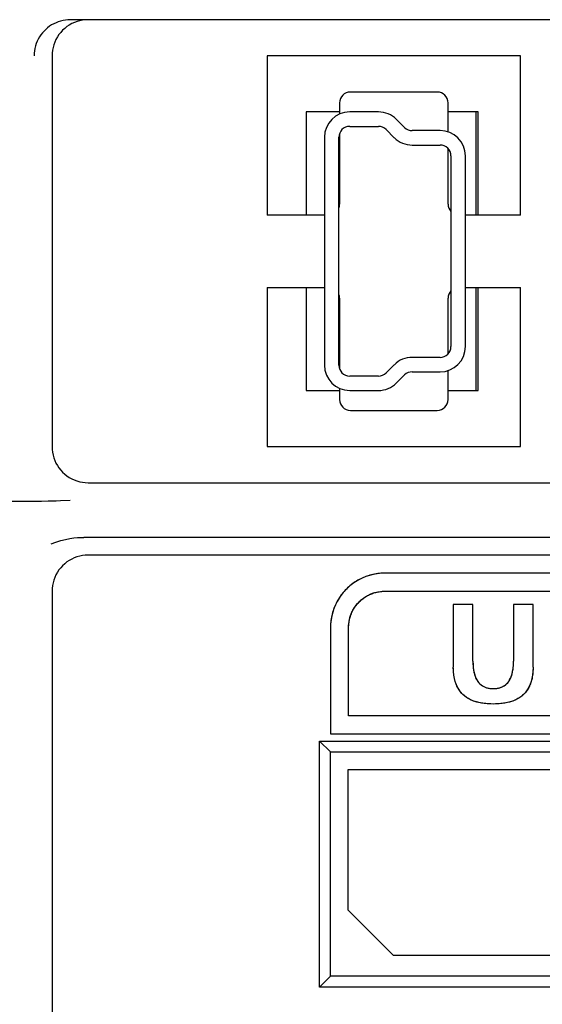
# Model space of a CAD drawing. Extents: x 27 to 793, y 51 to 503.
# Tile 18 of 30: x 716 to 731, y 256 to 283. Entities that reach past the tile are written whole.
import ezdxf

# ---------------------------------------------------------------- set-up
doc = ezdxf.new("R2010")
doc.units = 0
doc.header["$LTSCALE"] = 46.255
doc.layers.get('0').update_dxf_attribs({"linetype": 'CONTINUOUS'})
doc.layers.add('AXIS', color=7, linetype='CONTINUOUS')

msp = doc.modelspace()

# ---------------------------------------------------------------- linework, layer by layer
at = {"color": 7, "linetype": 'CONTINUOUS'}
for p, q in [((745.463, 283.217), (717.581, 283.217)), ((717.072, 282.217), (717.072, 271.415)), ((730.022, 282.217), (723.022, 282.217)), ((723.022, 282.217), (723.022, 277.817)), ((730.022, 277.817), (730.022, 282.217)), ((727.722, 281.217), (725.322, 281.217)), ((725.022, 280.917), (725.022, 280.606)), ((728.022, 280.112), (728.022, 280.917)), ((724.102, 280.667), (724.102, 277.817)), ((728.852, 280.667), (728.802, 280.667)), ((728.802, 277.817), (728.802, 280.667)), ((728.852, 277.817), (728.852, 280.667)), ((725.022, 280.068), (725.022, 278.117)), ((728.022, 278.117), (728.022, 279.654)), ((724.602, 277.817), (723.022, 277.817)), ((730.022, 277.817), (728.502, 277.817)), ((723.022, 275.817), (724.602, 275.817)), ((723.022, 275.817), (723.022, 271.417)), ((724.102, 275.817), (724.102, 272.967)), ((728.502, 275.817), (730.022, 275.817)), ((728.802, 272.967), (728.802, 275.817)), ((728.852, 272.967), (728.852, 275.817)), ((730.022, 271.417), (730.022, 275.817)), ((725.022, 275.517), (725.022, 273.566)), ((728.022, 273.98), (728.022, 275.517)), ((728.022, 272.717), (728.022, 273.522)), ((725.022, 273.028), (725.022, 272.717)), ((728.802, 272.967), (728.852, 272.967)), ((725.322, 272.417), (727.722, 272.417)), ((723.022, 271.417), (730.022, 271.417)), ((718.071, 270.417), (744.973, 270.417)), ((716.482, 269.898), (682.521, 269.898)), ((716.625, 269.898), (716.482, 269.898)), ((716.784, 269.9), (716.625, 269.898)), ((716.967, 269.904), (716.784, 269.9)), ((745.09, 268.907), (717.954, 268.907)), ((744.973, 268.417), (718.071, 268.417)), ((726.272, 267.917), (726.262, 267.917)), ((736.772, 267.917), (726.272, 267.917)), ((717.072, 267.418), (717.072, 236.415)), ((726.272, 267.417), (736.772, 267.417)), ((728.71, 267.048), (728.168, 267.048)), ((728.168, 267.048), (728.168, 265.322)), ((728.71, 265.488), (728.71, 267.048)), ((730.374, 267.048), (729.833, 267.048)), ((729.833, 267.048), (729.833, 265.488)), ((730.374, 265.322), (730.374, 267.048)), ((724.772, 266.417), (724.772, 263.477)), ((725.272, 263.977), (725.272, 266.417)), ((728.71, 265.488), (728.71, 265.477)), ((737.772, 263.977), (725.272, 263.977)), ((724.772, 263.477), (738.272, 263.477)), ((724.472, 263.277), (738.572, 263.277)), ((724.772, 262.977), (724.472, 263.277)), ((724.472, 256.477), (724.472, 263.277)), ((724.772, 262.977), (738.272, 262.977)), ((724.772, 256.777), (724.772, 262.977)), ((737.752, 262.477), (725.252, 262.477)), ((725.252, 262.477), (725.252, 258.607)), ((725.252, 258.607), (726.502, 257.357)), ((726.502, 257.357), (736.502, 257.357)), ((724.772, 256.777), (724.472, 256.477)), ((738.272, 256.777), (724.772, 256.777)), ((738.572, 256.477), (724.472, 256.477))]:
    msp.add_line(p, q, dxfattribs=at)
for points in [[(717.581, 283.217), (717.512, 283.214), (717.444, 283.207), (717.377, 283.196), (717.31, 283.18), (717.245, 283.159), (717.182, 283.134), (717.12, 283.105), (717.061, 283.072), (717.004, 283.035), (716.949, 282.994), (716.898, 282.949), (716.85, 282.901), (716.805, 282.85), (716.763, 282.796), (716.726, 282.739), (716.692, 282.68), (716.663, 282.619), (716.637, 282.556), (716.616, 282.491), (716.6, 282.425), (716.588, 282.357), (716.581, 282.287), (716.578, 282.217)], [(718.073, 283.217), (717.995, 283.214), (717.917, 283.204), (717.839, 283.189), (717.764, 283.168), (717.69, 283.141), (717.618, 283.108), (717.55, 283.069), (717.484, 283.026), (717.423, 282.977), (717.365, 282.924), (717.312, 282.866), (717.263, 282.804), (717.219, 282.739), (717.181, 282.67), (717.148, 282.599), (717.121, 282.526), (717.1, 282.45), (717.084, 282.373), (717.075, 282.295), (717.072, 282.217)], [(717.072, 271.415), (717.075, 271.337), (717.084, 271.259), (717.1, 271.182), (717.121, 271.106), (717.148, 271.033), (717.181, 270.962), (717.219, 270.893), (717.263, 270.828), (717.311, 270.767), (717.364, 270.709), (717.422, 270.656), (717.483, 270.607), (717.549, 270.564), (717.617, 270.526), (717.688, 270.493), (717.762, 270.466), (717.837, 270.444), (717.914, 270.429), (717.992, 270.42), (718.071, 270.417)], [(717.577, 269.923), (717.304, 269.913), (717.183, 269.909), (717.071, 269.906), (716.967, 269.904)], [(717.049, 268.729), (717.18, 268.777), (717.313, 268.818), (717.442, 268.851), (717.563, 268.874), (717.675, 268.891), (717.778, 268.901), (717.87, 268.906), (717.954, 268.907)], [(718.071, 268.417), (717.992, 268.414), (717.914, 268.404), (717.837, 268.389), (717.762, 268.368), (717.688, 268.341), (717.617, 268.308), (717.549, 268.27), (717.483, 268.226), (717.422, 268.178), (717.364, 268.124), (717.311, 268.067), (717.263, 268.005), (717.219, 267.94), (717.181, 267.872), (717.148, 267.801), (717.121, 267.727), (717.1, 267.652), (717.084, 267.575), (717.075, 267.497), (717.072, 267.418)], [(726.272, 267.917), (726.166, 267.913), (726.059, 267.902), (725.953, 267.882), (725.849, 267.856), (725.747, 267.822), (725.649, 267.782), (725.554, 267.734), (725.462, 267.679), (725.374, 267.618), (725.29, 267.551), (725.212, 267.478), (725.138, 267.399), (725.071, 267.315), (725.01, 267.227), (724.955, 267.136), (724.907, 267.041), (724.867, 266.942), (724.833, 266.841), (724.806, 266.736), (724.787, 266.63), (724.776, 266.523), (724.772, 266.417)], [(726.169, 267.913), (726.125, 267.909), (726.08, 267.904), (726.035, 267.898), (725.991, 267.89), (725.946, 267.881), (725.902, 267.871), (725.859, 267.859), (725.815, 267.846), (725.773, 267.831), (725.73, 267.816), (725.688, 267.799), (725.647, 267.781), (725.607, 267.762), (725.568, 267.741), (725.529, 267.72), (725.49, 267.697), (725.453, 267.673), (725.416, 267.649), (725.38, 267.623), (725.344, 267.596), (725.31, 267.568), (725.276, 267.539), (725.243, 267.508), (725.211, 267.478), (725.18, 267.446), (725.15, 267.413), (725.121, 267.379), (725.093, 267.345), (725.066, 267.309), (725.04, 267.273), (725.015, 267.236), (724.992, 267.199), (724.969, 267.16), (724.947, 267.121), (724.927, 267.082), (724.908, 267.042), (724.89, 267.001), (724.873, 266.959), (724.857, 266.916), (724.843, 266.874), (724.83, 266.83), (724.818, 266.787), (724.808, 266.743), (724.799, 266.698), (724.791, 266.654), (724.784, 266.609), (724.779, 266.564), (724.776, 266.52)], [(726.262, 267.917), (726.252, 267.917), (726.241, 267.916), (726.231, 267.916), (726.221, 267.916), (726.21, 267.916), (726.2, 267.915), (726.19, 267.915), (726.18, 267.914), (726.169, 267.913)], [(725.272, 266.417), (725.273, 266.447), (725.274, 266.478), (725.277, 266.508), (725.28, 266.539), (725.284, 266.569), (725.289, 266.6), (725.295, 266.63), (725.302, 266.66), (725.31, 266.69), (725.319, 266.719), (725.329, 266.748), (725.339, 266.777), (725.351, 266.806), (725.364, 266.835), (725.378, 266.864), (725.393, 266.893), (725.409, 266.921), (725.425, 266.948), (725.443, 266.975), (725.461, 267.001), (725.481, 267.027), (725.501, 267.052), (725.521, 267.077), (725.543, 267.101), (725.565, 267.124), (725.588, 267.146), (725.612, 267.168), (725.637, 267.189), (725.662, 267.209), (725.688, 267.228), (725.714, 267.246), (725.741, 267.264), (725.768, 267.281), (725.796, 267.296), (725.825, 267.311), (725.854, 267.325), (725.883, 267.338), (725.912, 267.35), (725.941, 267.36), (725.97, 267.37), (725.999, 267.379), (726.029, 267.387), (726.059, 267.394), (726.089, 267.4), (726.119, 267.405), (726.15, 267.409), (726.18, 267.413), (726.211, 267.415), (726.241, 267.416), (726.272, 267.417)], [(725.272, 266.417), (725.275, 266.494), (725.284, 266.572), (725.299, 266.648), (725.321, 266.724), (725.348, 266.798), (725.38, 266.869), (725.419, 266.938), (725.463, 267.004), (725.512, 267.066), (725.565, 267.124), (725.624, 267.177), (725.686, 267.226), (725.751, 267.27), (725.82, 267.309), (725.891, 267.342), (725.965, 267.369), (726.041, 267.39), (726.117, 267.405), (726.195, 267.414), (726.272, 267.417)], [(724.776, 266.52), (724.775, 266.509), (724.774, 266.499), (724.774, 266.489), (724.773, 266.478), (724.773, 266.468), (724.773, 266.458), (724.772, 266.448), (724.772, 266.437), (724.772, 266.427), (724.772, 266.417)], [(728.71, 265.488), (728.713, 265.381), (728.721, 265.286), (728.734, 265.204), (728.75, 265.131), (728.77, 265.068), (728.792, 265.013), (728.816, 264.965), (728.843, 264.923), (728.872, 264.887), (728.902, 264.855), (728.935, 264.826), (728.971, 264.802), (729.009, 264.78), (729.05, 264.762), (729.096, 264.748), (729.147, 264.736), (729.207, 264.729), (729.271, 264.726), (729.335, 264.728), (729.395, 264.736), (729.447, 264.748), (729.492, 264.762), (729.533, 264.78), (729.572, 264.801), (729.607, 264.826), (729.64, 264.854), (729.671, 264.886), (729.699, 264.923), (729.726, 264.965), (729.75, 265.013), (729.773, 265.068), (729.792, 265.131), (729.809, 265.203), (729.822, 265.286), (729.83, 265.381), (729.833, 265.488)], [(728.71, 265.477), (728.71, 265.465), (728.71, 265.453), (728.711, 265.442), (728.711, 265.43), (728.711, 265.418), (728.712, 265.407), (728.712, 265.395), (728.713, 265.383)], [(728.713, 265.383), (728.715, 265.353), (728.717, 265.323), (728.72, 265.293), (728.724, 265.264), (728.728, 265.234), (728.734, 265.204), (728.74, 265.175), (728.745, 265.153), (728.75, 265.131), (728.756, 265.109), (728.763, 265.087), (728.77, 265.066), (728.778, 265.045), (728.786, 265.026), (728.795, 265.007), (728.804, 264.988), (728.814, 264.97), (728.824, 264.952), (728.835, 264.934), (728.847, 264.918), (728.858, 264.903), (728.871, 264.888), (728.884, 264.873), (728.897, 264.859), (728.912, 264.846), (728.927, 264.833), (728.942, 264.821), (728.958, 264.81), (728.975, 264.799), (728.992, 264.789), (729.009, 264.78), (729.028, 264.772), (729.046, 264.764), (729.066, 264.757), (729.086, 264.75), (729.107, 264.745), (729.128, 264.74), (729.151, 264.736), (729.174, 264.732), (729.197, 264.729), (729.215, 264.728), (729.233, 264.727), (729.252, 264.726), (729.271, 264.726), (729.29, 264.726), (729.309, 264.727), (729.328, 264.728), (729.346, 264.729), (729.369, 264.732), (729.392, 264.736), (729.414, 264.74), (729.435, 264.745), (729.456, 264.75), (729.477, 264.757), (729.496, 264.764), (729.515, 264.772), (729.534, 264.78), (729.551, 264.789), (729.568, 264.799), (729.584, 264.81), (729.6, 264.821), (729.616, 264.833), (729.631, 264.846), (729.645, 264.859), (729.659, 264.873), (729.672, 264.888), (729.684, 264.903), (729.696, 264.918), (729.707, 264.934), (729.718, 264.952), (729.729, 264.97), (729.739, 264.988), (729.748, 265.007), (729.756, 265.026), (729.764, 265.045), (729.772, 265.066), (729.779, 265.087), (729.786, 265.109), (729.792, 265.131), (729.798, 265.153), (729.803, 265.175), (729.809, 265.204), (729.814, 265.234), (729.819, 265.264), (729.822, 265.293), (729.826, 265.323), (729.828, 265.353), (729.83, 265.383)], [(729.83, 265.383), (729.83, 265.395), (729.831, 265.406), (729.831, 265.418), (729.832, 265.43), (729.832, 265.442), (729.832, 265.453), (729.832, 265.465), (729.832, 265.477), (729.833, 265.488)], [(730.374, 265.322), (730.374, 265.283), (730.373, 265.243), (730.371, 265.204), (730.367, 265.164), (730.363, 265.125), (730.358, 265.086), (730.352, 265.047), (730.344, 265.008), (730.335, 264.97), (730.324, 264.932), (730.313, 264.894), (730.299, 264.857), (730.287, 264.826), (730.274, 264.796), (730.259, 264.766), (730.243, 264.737), (730.226, 264.708), (730.208, 264.681), (730.186, 264.65), (730.162, 264.62), (730.137, 264.592), (730.111, 264.565), (730.083, 264.54), (730.058, 264.519), (730.033, 264.5), (730.007, 264.481), (729.98, 264.464), (729.953, 264.448), (729.925, 264.433), (729.888, 264.415), (729.851, 264.398), (729.813, 264.383), (729.775, 264.37), (729.736, 264.358), (729.701, 264.348), (729.666, 264.34), (729.63, 264.332), (729.593, 264.325), (729.555, 264.319), (729.518, 264.314), (729.478, 264.31), (729.438, 264.306), (729.398, 264.304), (729.335, 264.301), (729.271, 264.3), (729.207, 264.301), (729.145, 264.304), (729.105, 264.306), (729.065, 264.31), (729.025, 264.314), (728.987, 264.319), (728.95, 264.325), (728.912, 264.332), (728.877, 264.34), (728.842, 264.348), (728.807, 264.358), (728.768, 264.37), (728.729, 264.383), (728.692, 264.398), (728.654, 264.415), (728.618, 264.433), (728.59, 264.448), (728.563, 264.464), (728.536, 264.481), (728.51, 264.5), (728.484, 264.519), (728.46, 264.54), (728.432, 264.565), (728.406, 264.592), (728.381, 264.62), (728.357, 264.65), (728.335, 264.681), (728.317, 264.708), (728.3, 264.737), (728.284, 264.766), (728.269, 264.796), (728.256, 264.826), (728.243, 264.857), (728.23, 264.894), (728.218, 264.932), (728.208, 264.97), (728.199, 265.008), (728.191, 265.047), (728.185, 265.086), (728.18, 265.125), (728.175, 265.164), (728.172, 265.204), (728.17, 265.243), (728.169, 265.283), (728.168, 265.322)], [(730.374, 265.322), (730.371, 265.205), (730.36, 265.1), (730.343, 265.006), (730.322, 264.923), (730.296, 264.849), (730.267, 264.781), (730.233, 264.72), (730.196, 264.664), (730.155, 264.612), (730.11, 264.564), (730.06, 264.521), (730.005, 264.48), (729.945, 264.444), (729.878, 264.41), (729.803, 264.38), (729.719, 264.353), (729.624, 264.331), (729.517, 264.314), (729.398, 264.304), (729.27, 264.3), (729.142, 264.304), (729.024, 264.315), (728.917, 264.331), (728.822, 264.354), (728.738, 264.38), (728.664, 264.41), (728.597, 264.444), (728.537, 264.481), (728.482, 264.521), (728.432, 264.565), (728.387, 264.613), (728.346, 264.664), (728.309, 264.72), (728.276, 264.782), (728.246, 264.849), (728.221, 264.924), (728.199, 265.007), (728.183, 265.1), (728.172, 265.205), (728.168, 265.322)]]:
    msp.add_lwpolyline(points, dxfattribs=at)
for centre, start, end in [((725.322, 280.917), 90, 180), ((727.722, 280.917), 0, 90), ((724.722, 278.117), 339.1653, 360), ((728.322, 278.117), 180, 222.7944), ((728.322, 275.517), 137.2056, 180), ((724.722, 275.517), 0, 20.8347), ((725.322, 272.717), 180, 270), ((727.722, 272.717), 270, 360)]:
    msp.add_arc(centre, 0.3, start, end, dxfattribs=at)
at = {"layer": 'AXIS', "color": 7, "linetype": 'CONTINUOUS'}
for p, q in [((725.022, 280.667), (724.102, 280.667)), ((726.099, 280.667), (725.302, 280.667)), ((728.802, 280.667), (728.022, 280.667)), ((726.819, 280.239), (726.591, 280.464)), ((725.302, 280.267), (726.099, 280.267)), ((726.31, 280.18), (726.537, 279.954)), ((727.802, 280.152), (727.03, 280.152)), ((724.602, 279.967), (724.602, 273.667)), ((725.002, 273.667), (725.002, 279.967)), ((727.03, 279.752), (727.802, 279.752)), ((728.102, 279.452), (728.102, 274.182)), ((728.502, 274.182), (728.502, 279.452)), ((727.802, 273.882), (727.03, 273.882)), ((726.537, 273.679), (726.31, 273.454)), ((726.099, 273.367), (725.302, 273.367)), ((726.591, 273.169), (726.819, 273.395)), ((727.03, 273.482), (727.802, 273.482)), ((724.102, 272.967), (725.022, 272.967)), ((725.302, 272.967), (726.099, 272.967)), ((728.022, 272.967), (728.802, 272.967))]:
    msp.add_line(p, q, dxfattribs=at)
for centre, radius, start, end in [((725.302, 279.967), 0.7, 90, 180), ((726.099, 279.967), 0.7, 45.2768, 90), ((725.302, 279.967), 0.3, 90, 180), ((726.099, 279.967), 0.3, 45.2768, 90), ((727.03, 280.452), 0.3, 225.2768, 270), ((727.802, 279.452), 0.7, 0, 90), ((727.03, 280.452), 0.7, 225.2768, 270), ((727.802, 279.452), 0.3, 0, 90), ((727.802, 274.182), 0.7, 270, 360), ((727.802, 274.182), 0.3, 270, 360), ((727.03, 273.182), 0.7, 90, 134.7232), ((725.302, 273.667), 0.7, 180, 270), ((725.302, 273.667), 0.3, 180, 270), ((726.099, 273.667), 0.3, 270, 314.7232), ((727.03, 273.182), 0.3, 90, 134.7232), ((726.099, 273.667), 0.7, 270, 314.7232)]:
    msp.add_arc(centre, radius, start, end, dxfattribs=at)

doc.saveas('drawing.dxf')
